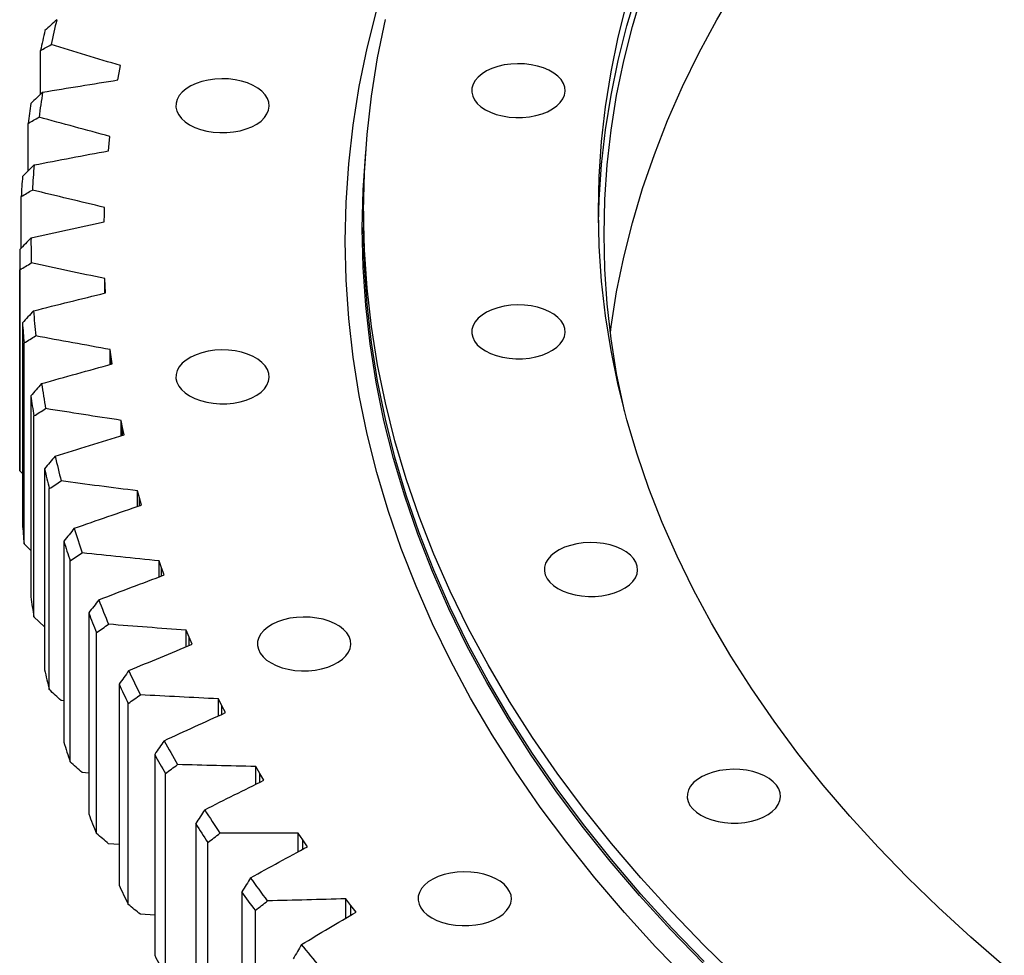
# Model space of a CAD drawing. Header units: millimetres. Extents: x 66 to 11122, y 38030 to 47056.
# Tile 10 of 17: x 6159 to 6507, y 42549 to 42879. Entities that reach past the tile are written whole.
import ezdxf

# ---------------------------------------------------------------- set-up
doc = ezdxf.new("R2010")
doc.units = ezdxf.units.MM
doc.header["$LTSCALE"] = 50

msp = doc.modelspace()

# ---------------------------------------------------------------- linework, layer by layer
at = {"color": 7, "linetype": 'Continuous', "lineweight": 25}
for p, q in [((6166.21, 42852.95), (6166.21, 42868.38)), ((6193.59, 42857.99), (6194.02, 42860.53)), ((6194.02, 42860.53), (6194.51, 42863.06)), ((6161.81, 42825.84), (6161.81, 42842.62)), ((6190.2, 42832.93), (6190.44, 42835.48)), ((6190.44, 42835.48), (6190.73, 42838.03)), ((6159.37, 42798.55), (6159.37, 42816.78)), ((6188.76, 42810.37), (6188.86, 42812.92)), ((6280.43, 42811.56), (6280.43, 42805.85)), ((6188.72, 42807.82), (6188.76, 42810.37)), ((6158.83, 42797.68), (6158.83, 42726.64)), ((6158.9, 42719.85), (6158.9, 42790.89)), ((6189, 42785.24), (6188.91, 42787.79)), ((6188.91, 42782.63), (6188.91, 42787.79)), ((6189.15, 42782.69), (6189, 42785.24)), ((6159.79, 42772.12), (6159.79, 42701.08)), ((6160.4, 42693.98), (6160.4, 42765.02)), ((6191.15, 42760.14), (6190.87, 42762.69)), ((6190.87, 42757.42), (6190.87, 42762.69)), ((6191.5, 42757.6), (6191.15, 42760.14)), ((6162.72, 42746.29), (6162.72, 42675.25)), ((6163.87, 42668.17), (6163.87, 42739.21)), ((6195.21, 42735.12), (6194.73, 42737.66)), ((6194.73, 42732.27), (6194.73, 42737.66)), ((6195.75, 42732.59), (6195.21, 42735.12)), ((6167.62, 42720.56), (6167.62, 42649.52)), ((6159.79, 42718.93), (6158.9, 42719.85)), ((6169.3, 42642.48), (6169.3, 42713.52)), ((6201.17, 42710.23), (6200.5, 42712.75)), ((6200.5, 42707.23), (6200.5, 42712.75)), ((6201.9, 42707.71), (6201.17, 42710.23)), ((6162.72, 42691.69), (6160.4, 42693.98)), ((6174.46, 42694.97), (6174.46, 42623.94)), ((6176.68, 42616.95), (6176.68, 42687.99)), ((6209.02, 42685.51), (6208.15, 42688.01)), ((6208.15, 42682.34), (6208.15, 42688.01)), ((6209.94, 42683.01), (6209.02, 42685.51)), ((6183.24, 42669.59), (6183.24, 42598.55)), ((6167.62, 42664.62), (6163.87, 42668.17)), ((6185.99, 42591.63), (6185.99, 42662.66)), ((6218.74, 42661.01), (6217.68, 42663.49)), ((6217.68, 42657.65), (6217.68, 42663.49)), ((6219.85, 42658.54), (6218.74, 42661.01)), ((6193.95, 42644.45), (6193.95, 42573.41)), ((6174.46, 42638.53), (6173.48, 42638.66)), ((6197.23, 42566.56), (6197.23, 42637.6)), ((6230.31, 42636.79), (6229.07, 42639.24)), ((6229.07, 42633.2), (6229.07, 42639.24)), ((6231.61, 42634.35), (6230.31, 42636.79)), ((6206.56, 42619.61), (6206.56, 42548.57)), ((6183.24, 42612.99), (6180.9, 42613.23)), ((6210.35, 42541.81), (6210.35, 42612.85)), ((6243.72, 42612.88), (6242.29, 42615.3)), ((6242.29, 42609.03), (6242.29, 42615.3)), ((6245.2, 42610.47), (6243.72, 42612.88)), ((6221.05, 42595.12), (6221.05, 42524.08)), ((6258.93, 42589.34), (6257.32, 42591.71)), ((6257.32, 42585.19), (6257.32, 42591.71)), ((6225.35, 42517.42), (6225.35, 42588.46)), ((6260.59, 42586.97), (6258.93, 42589.34)), ((6193.95, 42587.73), (6190.24, 42588.02)), ((6237.39, 42571.01), (6237.39, 42499.97)), ((6275.92, 42566.2), (6274.13, 42568.53)), ((6274.13, 42561.73), (6274.13, 42568.53)), ((6242.19, 42493.43), (6242.19, 42564.47)), ((6277.76, 42563.88), (6275.92, 42566.2)), ((6206.56, 42562.8), (6201.5, 42563.06))]:
    msp.add_line(p, q, dxfattribs=at)
at = {"color": 82, "linetype": 'Continuous', "lineweight": 25}
for p, q in [((6189, 42782.65), (6189, 42785.24)), ((6191.15, 42757.5), (6191.15, 42760.14)), ((6195.21, 42732.42), (6195.21, 42735.12)), ((6201.17, 42707.46), (6201.17, 42710.23)), ((6209.02, 42682.67), (6209.02, 42685.51)), ((6218.74, 42658.08), (6218.74, 42661.01)), ((6230.31, 42633.76), (6230.31, 42636.79)), ((6243.72, 42609.74), (6243.72, 42612.88)), ((6258.93, 42586.07), (6258.93, 42589.34)), ((6275.92, 42562.79), (6275.92, 42566.2))]:
    msp.add_line(p, q, dxfattribs=at)
at = {"color": 7, "linetype": 'Continuous', "lineweight": 25, "flags": 128}
for points in [[(6363.46, 42807.48), (6363.71, 42815.73), (6364.55, 42828.05), (6365.95, 42840.36), (6367.9, 42852.64), (6370.41, 42864.88), (6373.48, 42877.09), (6377.1, 42889.24)], [(6372.65, 42740.95), (6372.4, 42742.06), (6369.89, 42754.28), (6367.94, 42766.53), (6366.55, 42778.8), (6365.71, 42791.1), (6365.43, 42803.4), (6365.71, 42815.7), (6366.55, 42827.99), (6367.94, 42840.27), (6369.89, 42852.52), (6372.4, 42864.73), (6375.46, 42876.91), (6379.06, 42889.03)], [(6367.66, 42768.69), (6367.94, 42770.86), (6369.89, 42783.11), (6372.4, 42795.33), (6375.46, 42807.5), (6379.06, 42819.62), (6383.22, 42831.69), (6387.92, 42843.69), (6393.17, 42855.61), (6398.95, 42867.45), (6405.27, 42879.2), (6412.12, 42890.85)], [(6506.95, 42544.75), (6495.08, 42555), (6483.68, 42565.43), (6472.76, 42576.03), (6462.32, 42586.79), (6452.37, 42597.7), (6442.92, 42608.76), (6433.98, 42619.96), (6425.55, 42631.29), (6417.63, 42642.75), (6410.24, 42654.32), (6403.37, 42665.99), (6397.04, 42677.77), (6391.24, 42689.64), (6385.98, 42701.59), (6381.27, 42713.62), (6377.1, 42725.72), (6373.48, 42737.87), (6370.41, 42750.08), (6367.9, 42762.32), (6365.95, 42774.6), (6364.55, 42786.91), (6363.71, 42799.23), (6363.43, 42811.56), (6363.71, 42823.89), (6364.55, 42836.22), (6365.95, 42848.52), (6367.9, 42860.8), (6370.41, 42873.05), (6373.48, 42885.25)], [(6395.25, 42539.66), (6383.66, 42551.6), (6372.63, 42563.71), (6362.14, 42575.99), (6352.22, 42588.41), (6342.86, 42600.99), (6334.08, 42613.7), (6325.87, 42626.54), (6318.25, 42639.49), (6311.22, 42652.56), (6304.79, 42665.73), (6298.95, 42679), (6293.72, 42692.35), (6289.1, 42705.77), (6285.08, 42719.25), (6281.68, 42732.8), (6278.89, 42746.39), (6276.73, 42760.02), (6275.17, 42773.67), (6274.24, 42787.34), (6273.93, 42801.03), (6274.24, 42814.71), (6275.17, 42828.39), (6276.73, 42842.04), (6278.89, 42855.67), (6281.68, 42869.26), (6285.08, 42882.8)], [(6412.91, 42540.39), (6400.88, 42552.07), (6389.38, 42563.93), (6378.42, 42575.95), (6368.01, 42588.13), (6358.16, 42600.47), (6348.87, 42612.96), (6340.15, 42625.58), (6332, 42638.32), (6324.43, 42651.19), (6317.45, 42664.16), (6311.07, 42677.24), (6305.27, 42690.41), (6300.08, 42703.66), (6295.49, 42716.98), (6291.5, 42730.38), (6288.12, 42743.82), (6285.36, 42757.31), (6283.21, 42770.84), (6281.67, 42784.4), (6280.74, 42797.98), (6280.43, 42811.56), (6280.74, 42825.15), (6281.67, 42838.72), (6283.21, 42852.28), (6285.36, 42865.81), (6288.12, 42879.3)], [(6323.49, 42847.47), (6325.31, 42846.56), (6327.35, 42845.81), (6329.55, 42845.25), (6331.87, 42844.87), (6334.26, 42844.69), (6336.66, 42844.72), (6339.04, 42844.94), (6341.33, 42845.37), (6343.5, 42845.98), (6345.48, 42846.77), (6347.24, 42847.72), (6348.75, 42848.8), (6349.97, 42850), (6350.87, 42851.29), (6351.44, 42852.64), (6351.66, 42854.03), (6351.52, 42855.42), (6351.04, 42856.78), (6350.22, 42858.09), (6349.08, 42859.31), (6347.65, 42860.43), (6345.94, 42861.41), (6344.01, 42862.24), (6341.89, 42862.9), (6339.62, 42863.37), (6337.26, 42863.65), (6334.86, 42863.73), (6332.46, 42863.6), (6330.12, 42863.27), (6327.88, 42862.75), (6325.8, 42862.05), (6323.93, 42861.18), (6322.29, 42860.16), (6320.92, 42859.02), (6319.86, 42857.77), (6319.12, 42856.44), (6318.73, 42855.07), (6318.68, 42853.68), (6318.99, 42852.3), (6319.64, 42850.96), (6320.62, 42849.69), (6321.92, 42848.52), (6323.49, 42847.47)], [(6218.89, 42842.14), (6220.71, 42841.23), (6222.75, 42840.48), (6224.95, 42839.91), (6227.27, 42839.54), (6229.65, 42839.36), (6232.06, 42839.39), (6234.44, 42839.61), (6236.73, 42840.04), (6238.9, 42840.65), (6240.88, 42841.44), (6242.64, 42842.39), (6244.15, 42843.47), (6245.37, 42844.67), (6246.27, 42845.96), (6246.84, 42847.31), (6247.06, 42848.7), (6246.92, 42850.09), (6246.44, 42851.45), (6245.62, 42852.76), (6244.48, 42853.98), (6243.05, 42855.1), (6241.34, 42856.08), (6239.41, 42856.91), (6237.29, 42857.57), (6235.02, 42858.04), (6232.66, 42858.32), (6230.26, 42858.39), (6227.86, 42858.27), (6225.52, 42857.94), (6223.28, 42857.42), (6221.2, 42856.72), (6219.33, 42855.85), (6217.69, 42854.83), (6216.32, 42853.68), (6215.26, 42852.44), (6214.52, 42851.11), (6214.13, 42849.74), (6214.08, 42848.35), (6214.39, 42846.97), (6215.04, 42845.63), (6216.02, 42844.36), (6217.32, 42843.19), (6218.89, 42842.14)], [(6400.44, 42545.8), (6388.94, 42557.66), (6377.97, 42569.69), (6367.56, 42581.89), (6357.7, 42594.23), (6348.4, 42606.72), (6339.68, 42619.35), (6331.53, 42632.1), (6323.96, 42644.97), (6316.98, 42657.96), (6310.58, 42671.04), (6304.79, 42684.22), (6299.59, 42697.48), (6295, 42710.81), (6291.01, 42724.21), (6287.63, 42737.66), (6284.86, 42751.16), (6282.71, 42764.7), (6281.17, 42778.26), (6280.24, 42791.84), (6279.93, 42805.44), (6280.24, 42819.03), (6281.17, 42832.61), (6281.2, 42832.97)], [(6400.88, 42546.36), (6389.38, 42558.21), (6378.42, 42570.23), (6368.01, 42582.42), (6358.16, 42594.76), (6348.87, 42607.24), (6340.15, 42619.86), (6332, 42632.61), (6324.43, 42645.47), (6317.45, 42658.45), (6311.07, 42671.52), (6305.27, 42684.69), (6300.08, 42697.94), (6295.49, 42711.27), (6291.5, 42724.66), (6288.12, 42738.11), (6285.36, 42751.6), (6283.21, 42765.13), (6281.67, 42778.68), (6280.74, 42792.26), (6280.43, 42805.85)], [(6323.49, 42762.19), (6325.31, 42761.28), (6327.35, 42760.53), (6329.55, 42759.96), (6331.87, 42759.59), (6334.26, 42759.41), (6336.66, 42759.44), (6339.04, 42759.66), (6341.33, 42760.09), (6343.5, 42760.7), (6345.48, 42761.49), (6347.24, 42762.44), (6348.75, 42763.52), (6349.97, 42764.72), (6350.87, 42766.01), (6351.44, 42767.36), (6351.66, 42768.75), (6351.52, 42770.14), (6351.04, 42771.5), (6350.22, 42772.81), (6349.08, 42774.03), (6347.65, 42775.15), (6345.94, 42776.13), (6344.01, 42776.96), (6341.89, 42777.62), (6339.62, 42778.09), (6337.26, 42778.37), (6334.86, 42778.44), (6332.46, 42778.32), (6330.12, 42777.99), (6327.88, 42777.47), (6325.8, 42776.77), (6323.93, 42775.9), (6322.29, 42774.88), (6320.92, 42773.73), (6319.86, 42772.49), (6319.12, 42771.16), (6318.73, 42769.79), (6318.68, 42768.4), (6318.99, 42767.02), (6319.64, 42765.68), (6320.62, 42764.41), (6321.92, 42763.24), (6323.49, 42762.19)], [(6218.89, 42746.29), (6220.71, 42745.38), (6222.75, 42744.63), (6224.95, 42744.07), (6227.27, 42743.69), (6229.65, 42743.51), (6232.06, 42743.54), (6234.44, 42743.76), (6236.73, 42744.19), (6238.9, 42744.8), (6240.88, 42745.59), (6242.64, 42746.54), (6244.15, 42747.62), (6245.37, 42748.82), (6246.27, 42750.11), (6246.84, 42751.46), (6247.06, 42752.85), (6246.92, 42754.24), (6246.44, 42755.6), (6245.62, 42756.91), (6244.48, 42758.13), (6243.05, 42759.25), (6241.34, 42760.23), (6239.41, 42761.06), (6237.29, 42761.72), (6235.02, 42762.19), (6232.66, 42762.47), (6230.26, 42762.55), (6227.86, 42762.42), (6225.52, 42762.09), (6223.28, 42761.57), (6221.2, 42760.87), (6219.33, 42760), (6217.69, 42758.98), (6216.32, 42757.84), (6215.26, 42756.59), (6214.52, 42755.26), (6214.13, 42753.89), (6214.08, 42752.5), (6214.39, 42751.12), (6215.04, 42749.78), (6216.02, 42748.51), (6217.32, 42747.34), (6218.89, 42746.29)], [(6349.14, 42678.2), (6350.97, 42677.29), (6353, 42676.54), (6355.2, 42675.98), (6357.52, 42675.6), (6359.91, 42675.42), (6362.32, 42675.45), (6364.69, 42675.68), (6366.99, 42676.1), (6369.15, 42676.71), (6371.13, 42677.5), (6372.9, 42678.45), (6374.4, 42679.53), (6375.62, 42680.73), (6376.52, 42682.02), (6377.09, 42683.38), (6377.31, 42684.76), (6377.18, 42686.15), (6376.7, 42687.51), (6375.88, 42688.82), (6374.74, 42690.04), (6373.3, 42691.16), (6371.6, 42692.14), (6369.66, 42692.97), (6367.54, 42693.63), (6365.28, 42694.1), (6362.92, 42694.38), (6360.51, 42694.46), (6358.11, 42694.33), (6355.77, 42694), (6353.54, 42693.48), (6351.46, 42692.78), (6349.58, 42691.91), (6347.94, 42690.89), (6346.57, 42689.75), (6345.51, 42688.5), (6344.77, 42687.17), (6344.38, 42685.8), (6344.34, 42684.41), (6344.64, 42683.03), (6345.3, 42681.69), (6346.28, 42680.42), (6347.57, 42679.25), (6349.14, 42678.2)], [(6247.72, 42651.9), (6249.55, 42650.99), (6251.58, 42650.24), (6253.78, 42649.67), (6256.1, 42649.3), (6258.49, 42649.12), (6260.89, 42649.15), (6263.27, 42649.37), (6265.56, 42649.8), (6267.73, 42650.41), (6269.71, 42651.2), (6271.48, 42652.15), (6272.98, 42653.23), (6274.2, 42654.43), (6275.1, 42655.72), (6275.67, 42657.07), (6275.89, 42658.46), (6275.75, 42659.85), (6275.27, 42661.21), (6274.45, 42662.52), (6273.31, 42663.74), (6271.88, 42664.86), (6270.17, 42665.84), (6268.24, 42666.67), (6266.12, 42667.33), (6263.85, 42667.8), (6261.49, 42668.08), (6259.09, 42668.15), (6256.69, 42668.03), (6254.35, 42667.7), (6252.11, 42667.18), (6250.04, 42666.48), (6248.16, 42665.61), (6246.52, 42664.59), (6245.15, 42663.44), (6244.09, 42662.2), (6243.35, 42660.87), (6242.96, 42659.5), (6242.91, 42658.11), (6243.22, 42656.73), (6243.87, 42655.39), (6244.86, 42654.12), (6246.15, 42652.95), (6247.72, 42651.9)], [(6399.67, 42598.06), (6401.49, 42597.15), (6403.53, 42596.4), (6405.73, 42595.84), (6408.05, 42595.46), (6410.43, 42595.28), (6412.84, 42595.31), (6415.22, 42595.54), (6417.51, 42595.96), (6419.67, 42596.58), (6421.66, 42597.36), (6423.42, 42598.31), (6424.93, 42599.4), (6426.15, 42600.6), (6427.05, 42601.88), (6427.62, 42603.24), (6427.84, 42604.62), (6427.7, 42606.01), (6427.22, 42607.37), (6426.4, 42608.68), (6425.26, 42609.9), (6423.83, 42611.02), (6422.12, 42612), (6420.19, 42612.83), (6418.07, 42613.49), (6415.8, 42613.97), (6413.44, 42614.24), (6411.04, 42614.32), (6408.64, 42614.19), (6406.3, 42613.86), (6404.06, 42613.34), (6401.98, 42612.64), (6400.1, 42611.77), (6398.46, 42610.75), (6397.1, 42609.61), (6396.04, 42608.36), (6395.3, 42607.04), (6394.91, 42605.66), (6394.86, 42604.27), (6395.17, 42602.89), (6395.82, 42601.56), (6396.8, 42600.29), (6398.1, 42599.11), (6399.67, 42598.06)], [(6304.51, 42561.83), (6306.33, 42560.92), (6308.36, 42560.17), (6310.56, 42559.61), (6312.88, 42559.23), (6315.27, 42559.05), (6317.68, 42559.08), (6320.06, 42559.3), (6322.35, 42559.73), (6324.51, 42560.34), (6326.5, 42561.13), (6328.26, 42562.08), (6329.77, 42563.16), (6330.99, 42564.36), (6331.89, 42565.65), (6332.45, 42567), (6332.67, 42568.39), (6332.54, 42569.78), (6332.06, 42571.14), (6331.24, 42572.45), (6330.1, 42573.67), (6328.66, 42574.79), (6326.96, 42575.77), (6325.03, 42576.6), (6322.91, 42577.26), (6320.64, 42577.73), (6318.28, 42578.01), (6315.87, 42578.09), (6313.48, 42577.96), (6311.13, 42577.63), (6308.9, 42577.11), (6306.82, 42576.41), (6304.94, 42575.54), (6303.3, 42574.52), (6301.94, 42573.38), (6300.87, 42572.13), (6300.14, 42570.8), (6299.74, 42569.43), (6299.7, 42568.04), (6300.01, 42566.66), (6300.66, 42565.32), (6301.64, 42564.05), (6302.93, 42562.88), (6304.51, 42561.83)], [(6246.48, 42567.83), (6245.72, 42568.84), (6244.96, 42569.86), (6244.21, 42570.88), (6243.45, 42571.9), (6242.71, 42572.92), (6241.96, 42573.94), (6241.22, 42574.97), (6240.48, 42575.99)], [(6242.19, 42564.47), (6241.58, 42565.28), (6240.98, 42566.1), (6240.37, 42566.92), (6239.77, 42567.73), (6239.17, 42568.55), (6238.58, 42569.37), (6237.98, 42570.19), (6237.39, 42571.01)], [(6265.12, 42544.39), (6264.28, 42545.39), (6263.44, 42546.39), (6262.61, 42547.39), (6261.79, 42548.39), (6260.96, 42549.39), (6260.14, 42550.39), (6259.32, 42551.4), (6258.51, 42552.4)]]:
    msp.add_lwpolyline(points, dxfattribs=at)
at = {"color": 7, "linetype": 'Continuous', "lineweight": 25}
for centre, radius, start, end in [((6517.71, 42798.6), 355.07, 166.8662, 168.3198), ((6515.1, 42795.32), 356.46, 167.0129, 168.1731), ((6508.51, 42800.29), 345.71, 171.1202, 172.5999), ((6505.87, 42797.02), 347.07, 171.2695, 172.4505), ((6503.14, 42800.88), 340.31, 175.4403, 176.9357), ((6500.47, 42797.61), 341.64, 175.5912, 176.7847), ((6501.67, 42800.95), 338.84, 179.7953, 181.2949), ((6499, 42797.68), 340.16, 179.9466, 181.1436), ((6504.12, 42801.09), 341.29, 184.1518, 185.6443), ((6501.46, 42797.82), 342.63, 184.3024, 185.4936), ((6510.46, 42801.9), 347.68, 188.4766, 189.9507), ((6507.82, 42798.63), 349.04, 188.6254, 189.8019), ((6499, 42726.64), 340.17, 180, 181.1436), ((6520.6, 42803.96), 358.03, 192.738, 194.1836), ((6518, 42800.7), 359.43, 192.8839, 194.0377), ((6501.46, 42726.78), 342.63, 184.3024, 185.4936), ((6534.4, 42807.82), 372.37, 196.9076, 198.3159), ((6531.86, 42804.58), 373.83, 197.0498, 198.1737), ((6507.82, 42727.6), 349.04, 188.6254, 189.8019), ((6551.69, 42814.01), 390.74, 200.9614, 202.3252), ((6549.22, 42810.8), 392.27, 201.0991, 202.1875), ((6518, 42729.66), 359.43, 192.8839, 194.0377), ((6572.23, 42823.01), 413.16, 204.8803, 206.1943), ((6569.84, 42819.83), 414.78, 205.013, 206.0616), ((6531.86, 42733.54), 373.83, 197.0498, 198.1737), ((6595.75, 42835.24), 439.67, 208.6506, 209.9112), ((6593.44, 42832.11), 441.4, 208.7778, 209.7839), ((6621.93, 42851.05), 470.27, 212.2635, 213.4688), ((6549.22, 42739.76), 392.27, 201.0991, 202.1875), ((6619.73, 42847.98), 472.11, 212.3852, 213.3471), ((6569.84, 42748.8), 414.78, 205.013, 206.0616), ((6593.44, 42761.07), 441.4, 208.7778, 209.7839)]:
    msp.add_arc(centre, radius, start, end, dxfattribs=at)
for points in [[(6171.93, 42879.28), (6170.54, 42878), (6169.15, 42876.72), (6167.76, 42875.43)], [(6166.21, 42868.38), (6167.47, 42869.08), (6168.73, 42869.78), (6170, 42870.48)], [(6194.51, 42863.06), (6186.31, 42865.51), (6178.14, 42867.98), (6170, 42870.48)], [(6166.94, 42853.66), (6175.81, 42855.13), (6184.69, 42856.57), (6193.59, 42857.99)], [(6166.94, 42853.66), (6165.57, 42852.34), (6164.19, 42851.02), (6162.82, 42849.7)], [(6161.81, 42842.62), (6163.1, 42843.35), (6164.39, 42844.09), (6165.68, 42844.82)], [(6190.73, 42838.03), (6182.36, 42840.26), (6174.01, 42842.53), (6165.68, 42844.82)], [(6163.91, 42827.93), (6172.65, 42829.63), (6181.42, 42831.3), (6190.2, 42832.93)], [(6163.91, 42827.93), (6162.55, 42826.58), (6161.2, 42825.23), (6159.84, 42823.88)], [(6159.37, 42816.78), (6160.69, 42817.54), (6162, 42818.31), (6163.32, 42819.07)], [(6188.86, 42812.92), (6180.33, 42814.94), (6171.81, 42816.99), (6163.32, 42819.07)], [(6162.84, 42802.16), (6171.44, 42804.07), (6180.07, 42805.96), (6188.72, 42807.82)], [(6162.84, 42802.16), (6161.5, 42800.77), (6160.17, 42799.38), (6158.83, 42798)], [(6158.9, 42790.89), (6160.24, 42791.69), (6161.58, 42792.49), (6162.92, 42793.29)], [(6188.91, 42787.79), (6180.23, 42789.6), (6171.56, 42791.43), (6162.92, 42793.29)], [(6163.73, 42776.38), (6172.18, 42778.51), (6180.65, 42780.62), (6189.15, 42782.69)], [(6163.73, 42776.38), (6162.41, 42774.96), (6161.1, 42773.54), (6159.79, 42772.12)], [(6160.4, 42765.02), (6161.76, 42765.85), (6163.12, 42766.69), (6164.48, 42767.52)], [(6190.87, 42762.69), (6182.06, 42764.27), (6173.26, 42765.88), (6164.48, 42767.52)], [(6166.57, 42750.65), (6174.86, 42752.99), (6183.17, 42755.31), (6191.5, 42757.6)], [(6166.57, 42750.65), (6165.29, 42749.19), (6164.01, 42747.74), (6162.72, 42746.29)], [(6163.87, 42739.21), (6165.25, 42740.08), (6166.63, 42740.95), (6168.01, 42741.82)], [(6194.73, 42737.66), (6185.81, 42739.01), (6176.9, 42740.4), (6168.01, 42741.82)], [(6171.38, 42725.01), (6179.48, 42727.57), (6187.6, 42730.09), (6195.75, 42732.59)], [(6171.38, 42725.01), (6170.12, 42723.53), (6168.87, 42722.04), (6167.62, 42720.56)], [(6169.3, 42713.52), (6170.69, 42714.42), (6172.09, 42715.32), (6173.48, 42716.23)], [(6200.5, 42712.75), (6191.48, 42713.88), (6182.48, 42715.04), (6173.48, 42716.23)], [(6178.13, 42699.52), (6186.02, 42702.28), (6193.95, 42705.01), (6201.9, 42707.71)], [(6178.13, 42699.52), (6176.91, 42698.01), (6175.68, 42696.49), (6174.46, 42694.97)], [(6176.68, 42687.99), (6178.09, 42688.92), (6179.49, 42689.86), (6180.9, 42690.8)], [(6208.15, 42688.01), (6199.06, 42688.91), (6189.97, 42689.84), (6180.9, 42690.8)], [(6186.81, 42674.23), (6194.49, 42677.19), (6202.2, 42680.11), (6209.94, 42683.01)], [(6186.81, 42674.23), (6185.62, 42672.69), (6184.43, 42671.14), (6183.24, 42669.59)], [(6185.99, 42662.66), (6187.41, 42663.64), (6188.83, 42664.61), (6190.24, 42665.59)], [(6217.68, 42663.49), (6208.53, 42664.16), (6199.38, 42664.86), (6190.24, 42665.59)], [(6197.41, 42649.19), (6204.86, 42652.33), (6212.34, 42655.45), (6219.85, 42658.54)], [(6197.41, 42649.19), (6196.26, 42647.61), (6195.1, 42646.03), (6193.95, 42644.45)], [(6173.48, 42638.66), (6172.09, 42639.93), (6170.69, 42641.2), (6169.3, 42642.48)], [(6197.23, 42637.6), (6198.65, 42638.61), (6200.07, 42639.62), (6201.5, 42640.64)], [(6229.07, 42639.24), (6219.87, 42639.67), (6210.68, 42640.14), (6201.5, 42640.64)], [(6209.91, 42624.43), (6217.11, 42627.76), (6224.34, 42631.07), (6231.61, 42634.35)], [(6209.91, 42624.43), (6208.79, 42622.83), (6207.68, 42621.22), (6206.56, 42619.61)], [(6180.9, 42613.23), (6179.49, 42614.47), (6178.09, 42615.71), (6176.68, 42616.95)], [(6210.35, 42612.85), (6211.78, 42613.9), (6213.21, 42614.95), (6214.64, 42615.99)], [(6242.29, 42615.3), (6233.07, 42615.5), (6223.85, 42615.73), (6214.64, 42615.99)], [(6224.27, 42600.02), (6231.21, 42603.53), (6238.19, 42607.01), (6245.2, 42610.47)], [(6224.27, 42600.02), (6223.2, 42598.38), (6222.12, 42596.75), (6221.05, 42595.12)], [(6225.35, 42588.46), (6226.78, 42589.54), (6228.21, 42590.62), (6229.64, 42591.71)], [(6257.32, 42591.71), (6248.09, 42591.68), (6238.87, 42591.68), (6229.64, 42591.71)], [(6190.24, 42588.02), (6188.83, 42589.22), (6187.41, 42590.42), (6185.99, 42591.63)], [(6240.48, 42575.99), (6247.15, 42579.67), (6253.85, 42583.33), (6260.59, 42586.97)], [(6240.48, 42575.99), (6239.45, 42574.33), (6238.42, 42572.67), (6237.39, 42571.01)], [(6242.19, 42564.47), (6243.62, 42565.59), (6245.05, 42566.71), (6246.48, 42567.83)], [(6274.13, 42568.53), (6264.92, 42568.27), (6255.7, 42568.03), (6246.48, 42567.83)], [(6201.5, 42563.06), (6200.07, 42564.23), (6198.65, 42565.4), (6197.23, 42566.56)], [(6258.51, 42552.4), (6264.88, 42556.25), (6271.3, 42560.07), (6277.76, 42563.88)], [(6258.51, 42552.4), (6257.52, 42550.71), (6256.53, 42549.03), (6255.54, 42547.34)]]:
    msp.add_open_spline(points, degree=3, dxfattribs=at)

doc.saveas('drawing.dxf')
